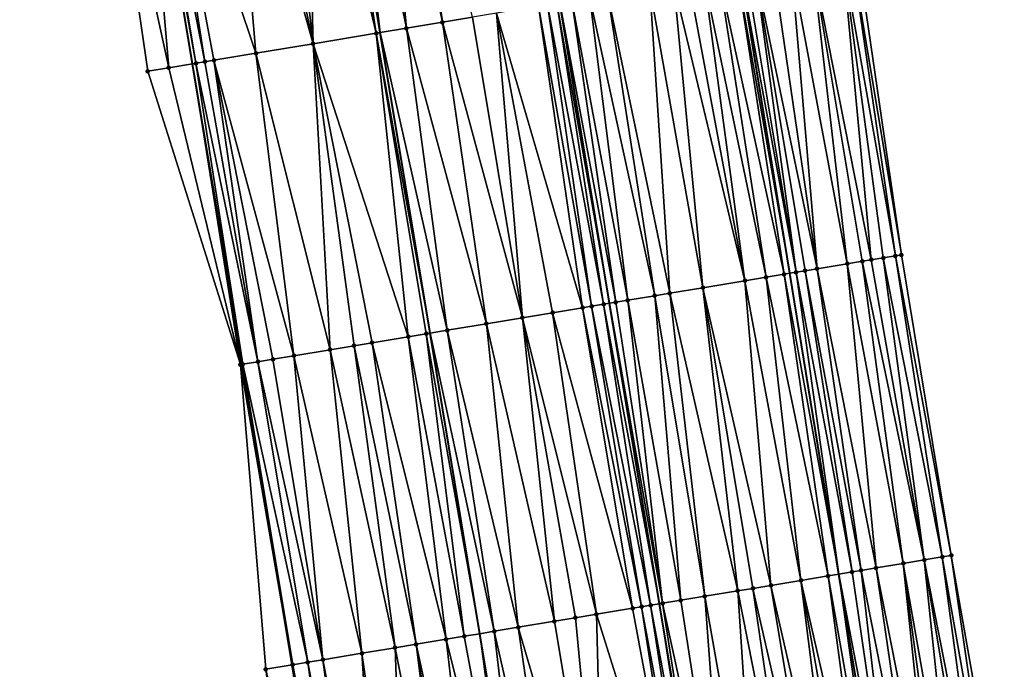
# Model space of a CAD drawing. Header units: feet. Extents: x 2004186 to 2014793, y 836912 to 864902.
# Tile 30 of 256: x 2010868 to 2010932, y 837776 to 837818. Entities that reach past the tile are written whole.
import ezdxf

# ---------------------------------------------------------------- set-up
doc = ezdxf.new("R2010")
doc.units = ezdxf.units.FT
doc.header["$LTSCALE"] = 100
doc.header["$MEASUREMENT"] = 0
for name, color, linetype, lineweight in [('EP_Travel Lane', 5, 'Continuous', 40), ('GPL_Skip Line', 2, 'Continuous', 40), ('Road Shots', 4, 'Continuous', 200), ('Road X-Section', 30, 'Continuous', 13)]:
    doc.layers.add(name, color=color, linetype=linetype, lineweight=lineweight)
doc.layers.add('I-77 SB_MM21-27-Surface-Border', color=7, linetype='Continuous')
doc.layers.add('I-77 SB_MM21-27-Surface-TIN', color=7, linetype='Continuous')

msp = doc.modelspace()

# ---------------------------------------------------------------- linework, layer by layer
at = {"layer": 'EP_Travel Lane'}
for points in [[(2010888.813325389, 837756.1981239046, 350.8189200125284), (2010885.543807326, 837775.9266241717, 350.6922264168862), (2010882.27387394, 837795.6576305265, 350.5522152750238), (2010879.004173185, 837815.3872331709, 350.4042631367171), (2010875.734378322, 837835.1174036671, 350.2343140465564), (2010872.464589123, 837854.8475399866, 350.0549260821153), (2010869.19487985, 837874.5771940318, 349.8669600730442), (2010865.925188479, 837894.3067400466, 349.6733344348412), (2010862.655526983, 837914.0361057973, 349.4644123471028), (2010859.385817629, 837933.7657603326, 349.2411892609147), (2010856.115987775, 837953.4961419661, 349.0412018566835), (2010852.846442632, 837973.2248056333, 348.7965697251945), (2010849.5768212, 837992.9539296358, 348.5563059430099), (2010846.306433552, 838012.6876770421, 348.3198225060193), (2010843.036832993, 838032.416675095, 348.042323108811), (2010839.765289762, 838052.157395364, 347.7627118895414), (2010836.495620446, 838071.8868083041, 347.4717170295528)], [(2010924.639492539, 837762.1535632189, 351.112302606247), (2010921.426372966, 837781.892545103, 350.9676407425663), (2010918.213079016, 837801.6325982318, 350.8297281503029), (2010914.999891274, 837821.3719988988, 350.6744719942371), (2010911.786688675, 837841.111490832, 350.4947410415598), (2010908.573468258, 837860.8510922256, 350.325861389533), (2010905.230177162, 837880.568761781, 350.1408622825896), (2010901.841067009, 837900.2786288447, 349.9394144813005), (2010898.449661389, 837919.9880453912, 349.7328753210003), (2010895.058262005, 837939.6974256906, 349.5052719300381), (2010891.815247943, 837959.4319245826, 349.2995433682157), (2010888.576262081, 837979.1662697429, 349.0703056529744), (2010885.338498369, 837998.9010949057, 348.8471229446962), (2010882.096663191, 838018.6327514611, 348.5928609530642), (2010878.840994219, 838038.364374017, 348.3396997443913), (2010875.554514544, 838058.0836209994, 348.0588226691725)]]:
    msp.add_polyline3d(points, dxfattribs=at)
at = {"layer": 'GPL_Skip Line'}
for points in [[(2010912.941776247, 837760.2101772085, 351.2977081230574), (2010909.662889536, 837779.9389449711, 351.1435873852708), (2010906.383978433, 837799.6678595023, 351.0071581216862), (2010903.105088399, 837819.3966472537, 350.8527053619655), (2010899.826222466, 837839.1252899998, 350.6803810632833), (2010896.547340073, 837858.8540317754, 350.5199043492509), (2010893.268504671, 837878.5824908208, 350.3265377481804), (2010889.989681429, 837898.3108766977, 350.1271069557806), (2010886.710847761, 837918.0393253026, 349.9331000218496), (2010883.43206572, 837937.7674632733, 349.709123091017), (2010880.153236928, 837957.4958825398, 349.5122352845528), (2010876.874473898, 837977.2239061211, 349.278154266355), (2010873.595703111, 837996.9519763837, 349.0480733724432), (2010870.317881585, 838016.6798634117, 348.7903655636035), (2010867.042732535, 838036.408323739, 348.54283245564), (2010863.778196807, 838056.1379168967, 348.2497491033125), (2010860.513625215, 838075.8677769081, 347.975805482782)], [(2010901.149288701, 837758.2493917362, 351.077696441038), (2010897.872761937, 837777.977667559, 350.930704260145), (2010894.596014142, 837797.7072742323, 350.7997192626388), (2010891.319381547, 837817.4361872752, 350.6568802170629), (2010888.042745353, 837837.165121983, 350.4755029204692), (2010884.766086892, 837856.8941907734, 350.3076263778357), (2010881.489499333, 837876.6228326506, 350.1120392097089), (2010878.212910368, 837896.3514829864, 349.9211614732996), (2010874.936349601, 837916.079963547, 349.7141389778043), (2010871.65978546, 837935.8084644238, 349.4896444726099), (2010868.383134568, 837955.5374876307, 349.293568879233), (2010865.106639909, 837975.2655701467, 349.0627225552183), (2010861.8301476, 837994.9936385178, 348.8143563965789), (2010858.553302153, 838014.7238331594, 348.557456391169), (2010855.276781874, 838034.4520699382, 348.3102615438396), (2010851.999377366, 838054.1856307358, 348.026986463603), (2010848.722875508, 838073.9137565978, 347.7495427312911)]]:
    msp.add_polyline3d(points, dxfattribs=at)
at = {"layer": 'I-77 SB_MM21-27-Surface-Border', "color": 3, "linetype": 'ByBlock', "lineweight": -2}
for points in [[(2010886.30749282, 837755.7813002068, 350.7307094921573), (2010883.818105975, 837775.6392728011, 350.6272637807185), (2010882.155285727, 837795.6378595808, 350.543352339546), (2010876.076631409, 837814.8996998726, 350.2910052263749), (2010873.192319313, 837834.6941249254, 350.1427660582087), (2010869.32159496, 837854.3242606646, 349.9475549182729), (2010864.661838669, 837873.8223760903, 349.7137353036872), (2010861.185822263, 837893.5173668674, 349.5079103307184), (2010857.315201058, 837913.1468819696, 349.3157249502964), (2010854.036353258, 837932.8754156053, 349.1279023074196), (2010850.757493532, 837952.604021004, 348.888976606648), (2010847.67622618, 837972.3636194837, 348.6351400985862), (2010844.594800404, 837992.1241711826, 348.4159622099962), (2010841.907952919, 838011.9558810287, 348.1947530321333), (2010838.830103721, 838031.7170945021, 347.9471947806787), (2010837.733610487, 838051.820558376, 347.7178956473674), (2010834.863603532, 838071.616136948, 347.4253043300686)], [(2010883.116545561, 838059.329832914, 347.7215832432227), (2010885.589927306, 838039.4810432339, 348.0477483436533), (2010890.443600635, 838020.0138522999, 348.233986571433), (2010894.312746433, 838000.3876960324, 348.4551105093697), (2010897.591424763, 837980.6601820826, 348.698180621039), (2010900.672749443, 837960.9002386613, 348.9272747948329), (2010902.373183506, 837940.9097694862, 349.2042236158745), (2010907.230432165, 837921.4432488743, 349.3640265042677), (2010910.509157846, 837901.715450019, 349.5693387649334), (2010913.590574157, 837881.9549552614, 349.7894241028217), (2010916.869330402, 837862.2269725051, 349.9897201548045), (2010919.556296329, 837842.4000729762, 350.1814945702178), (2010922.637881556, 837822.6385618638, 350.3445462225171), (2010925.522047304, 837802.8450173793, 350.4971758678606), (2010928.801060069, 837783.1154911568, 350.6428414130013), (2010932.276911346, 837763.4214939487, 350.7692823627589)]]:
    msp.add_polyline3d(points, dxfattribs=at)
at = {"layer": 'I-77 SB_MM21-27-Surface-TIN', "color": 128, "linetype": 'ByBlock', "lineweight": -2}
for points in [[(2010895.41081031, 837818.1167699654, 350.7255051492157), (2010892.723807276, 837837.9438927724, 350.5662971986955), (2010891.145504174, 837837.6812915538, 350.5328180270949)], [(2010897.383695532, 837818.4449833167, 350.7628292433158), (2010892.723807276, 837837.9438927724, 350.5662971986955), (2010895.41081031, 837818.1167699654, 350.7255051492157)], [(2010888.975326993, 837837.32027755, 350.4942197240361), (2010888.042745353, 837837.165121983, 350.4755029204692), (2010891.319381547, 837817.4361872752, 350.6568802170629)], [(2010893.043336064, 837817.72298603, 350.6892687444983), (2010891.145504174, 837837.6812915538, 350.5328180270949), (2010888.975326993, 837837.32027755, 350.4942197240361)], [(2010893.043336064, 837817.72298603, 350.6892687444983), (2010888.975326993, 837837.32027755, 350.4942197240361), (2010891.319381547, 837817.4361872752, 350.6568802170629)], [(2010895.41081031, 837818.1167699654, 350.7255051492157), (2010891.145504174, 837837.6812915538, 350.5328180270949), (2010893.043336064, 837817.72298603, 350.6892687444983)], [(2010886.927411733, 837816.7054051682, 350.5593894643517), (2010886.410580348, 837836.8935752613, 350.4427455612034), (2010884.63498541, 837836.5981726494, 350.4079003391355)], [(2010891.07045048, 837817.3947748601, 350.652203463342), (2010888.042745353, 837837.165121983, 350.4755029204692), (2010886.410580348, 837836.8935752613, 350.4427455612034)], [(2010891.07045048, 837817.3947748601, 350.652203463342), (2010886.410580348, 837836.8935752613, 350.4427455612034), (2010886.927411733, 837816.7054051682, 350.5593894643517)], [(2010891.07045048, 837817.3947748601, 350.652203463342), (2010891.319381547, 837817.4361872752, 350.6568802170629), (2010888.042745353, 837837.165121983, 350.4755029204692)], [(2010883.178925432, 837816.0818261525, 350.4916001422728), (2010881.478373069, 837836.0730071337, 350.3453224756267), (2010876.743437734, 837835.2853600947, 350.2634664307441)], [(2010886.927411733, 837816.7054051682, 350.5593894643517), (2010882.859397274, 837836.3027291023, 350.3681984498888), (2010881.478373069, 837836.0730071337, 350.3453224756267)], [(2010886.927411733, 837816.7054051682, 350.5593894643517), (2010881.478373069, 837836.0730071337, 350.3453224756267), (2010883.178925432, 837816.0818261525, 350.4916001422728)], [(2010886.927411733, 837816.7054051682, 350.5593894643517), (2010884.63498541, 837836.5981726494, 350.4079003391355), (2010882.859397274, 837836.3027291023, 350.3681984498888)], [(2010877.457618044, 837815.1296478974, 350.3407038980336), (2010875.734378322, 837835.1174036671, 350.2343140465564), (2010873.192319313, 837834.6941249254, 350.1427660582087)], [(2010879.233159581, 837815.4253718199, 350.4136738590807), (2010875.954292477, 837835.154021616, 350.2422338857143), (2010875.734378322, 837835.1174036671, 350.2343140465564)], [(2010877.457618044, 837815.1296478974, 350.3407038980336), (2010879.004173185, 837815.3872331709, 350.4042631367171), (2010875.734378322, 837835.1174036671, 350.2343140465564)], [(2010879.233159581, 837815.4253718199, 350.4136738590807), (2010875.734378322, 837835.1174036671, 350.2343140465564), (2010879.004173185, 837815.3872331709, 350.4042631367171)], [(2010879.825012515, 837815.5239118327, 350.4338887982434), (2010876.743437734, 837835.2853600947, 350.2634664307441), (2010875.954292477, 837835.154021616, 350.2422338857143)], [(2010879.825012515, 837815.5239118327, 350.4338887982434), (2010875.954292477, 837835.154021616, 350.2422338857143), (2010879.233159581, 837815.4253718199, 350.4136738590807)], [(2010883.178925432, 837816.0818261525, 350.4916001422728), (2010876.743437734, 837835.2853600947, 350.2634664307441), (2010880.4168734, 837815.6224040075, 350.4484281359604)], [(2010880.4168734, 837815.6224040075, 350.4484281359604), (2010876.743437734, 837835.2853600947, 350.2634664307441), (2010879.825012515, 837815.5239118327, 350.4338887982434)], [(2010877.457618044, 837815.1296478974, 350.3407038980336), (2010873.192319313, 837834.6941249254, 350.1427660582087), (2010876.076631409, 837814.8996998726, 350.2910052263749)], [(2010923.548995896, 837802.5178039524, 350.5981876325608), (2010921.651345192, 837822.4750192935, 350.3928111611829), (2010919.67827525, 837822.1479173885, 350.4873521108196)], [(2010925.127440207, 837802.7795555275, 350.5145532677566), (2010922.243271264, 837822.5731192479, 350.3608163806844), (2010921.651345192, 837822.4750192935, 350.3928111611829)], [(2010925.127440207, 837802.7795555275, 350.5145532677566), (2010921.651345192, 837822.4750192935, 350.3928111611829), (2010924.338218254, 837802.6486785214, 350.5561908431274)], [(2010924.338218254, 837802.6486785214, 350.5561908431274), (2010921.651345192, 837822.4750192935, 350.3928111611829), (2010923.548995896, 837802.5178039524, 350.5981876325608)], [(2010925.522047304, 837802.8450173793, 350.4971758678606), (2010922.637881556, 837822.6385618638, 350.3445462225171), (2010922.243271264, 837822.5731192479, 350.3608163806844)], [(2010925.522047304, 837802.8450173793, 350.4971758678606), (2010922.243271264, 837822.5731192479, 350.3608163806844), (2010925.127440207, 837802.7795555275, 350.5145532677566)], [(2010919.997521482, 837801.928710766, 350.7639404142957), (2010918.297128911, 837821.9189302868, 350.5516599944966), (2010917.113299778, 837821.722591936, 350.5992244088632)], [(2010921.970568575, 837802.2559501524, 350.6667548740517), (2010919.67827525, 837822.1479173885, 350.4873521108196), (2010918.297128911, 837821.9189302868, 350.5516599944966)], [(2010921.970568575, 837802.2559501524, 350.6667548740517), (2010918.297128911, 837821.9189302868, 350.5516599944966), (2010919.997521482, 837801.928710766, 350.7639404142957)], [(2010923.548995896, 837802.5178039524, 350.5981876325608), (2010919.67827525, 837822.1479173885, 350.4873521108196), (2010922.957085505, 837802.4196096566, 350.6240299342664)], [(2010922.957085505, 837802.4196096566, 350.6240299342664), (2010919.67827525, 837822.1479173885, 350.4873521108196), (2010921.970568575, 837802.2559501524, 350.6667548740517)], [(2010917.827204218, 837801.5685396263, 350.8402142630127), (2010914.745661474, 837821.3297951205, 350.6801025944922), (2010913.561856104, 837821.133313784, 350.7107027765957)], [(2010914.745661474, 837821.3297951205, 350.6801025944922), (2010918.213079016, 837801.6325982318, 350.8297281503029), (2010914.999891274, 837821.3719988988, 350.6744719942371)], [(2010917.827204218, 837801.5685396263, 350.8402142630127), (2010918.213079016, 837801.6325982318, 350.8297281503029), (2010914.745661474, 837821.3297951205, 350.6801025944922)], [(2010918.616403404, 837801.699553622, 350.8187678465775), (2010915.337561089, 837821.4280542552, 350.6669933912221), (2010914.999891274, 837821.3719988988, 350.6744719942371)], [(2010918.616403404, 837801.699553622, 350.8187678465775), (2010914.999891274, 837821.3719988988, 350.6744719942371), (2010918.213079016, 837801.6325982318, 350.8297281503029)], [(2010918.616403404, 837801.699553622, 350.8187678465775), (2010915.929469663, 837821.52625949, 350.6474893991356), (2010915.337561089, 837821.4280542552, 350.6669933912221)], [(2010919.997521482, 837801.928710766, 350.7639404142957), (2010917.113299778, 837821.722591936, 350.5992244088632), (2010915.929469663, 837821.52625949, 350.6474893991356)], [(2010919.997521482, 837801.928710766, 350.7639404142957), (2010915.929469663, 837821.52625949, 350.6474893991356), (2010919.208308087, 837801.7977822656, 350.7979881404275)], [(2010919.208308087, 837801.7977822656, 350.7979881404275), (2010915.929469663, 837821.52625949, 350.6474893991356), (2010918.616403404, 837801.699553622, 350.8187678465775)], [(2010910.602391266, 837820.6418181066, 350.7525197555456), (2010909.02401769, 837820.3796409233, 350.7693461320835), (2010912.500178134, 837800.6837834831, 350.9243005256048)], [(2010910.602391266, 837820.6418181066, 350.7525197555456), (2010915.26232953, 837801.1426077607, 350.8898139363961), (2010911.588870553, 837820.8057041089, 350.7450004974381)], [(2010910.602391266, 837820.6418181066, 350.7525197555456), (2010912.500178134, 837800.6837834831, 350.9243005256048), (2010915.26232953, 837801.1426077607, 350.8898139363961)], [(2010915.26232953, 837801.1426077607, 350.8898139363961), (2010912.575361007, 837820.9695229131, 350.7295087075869), (2010911.588870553, 837820.8057041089, 350.7450004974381)], [(2010916.643412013, 837801.3719790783, 350.8665538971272), (2010913.561856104, 837821.133313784, 350.7107027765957), (2010912.575361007, 837820.9695229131, 350.7295087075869)], [(2010916.643412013, 837801.3719790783, 350.8665538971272), (2010912.575361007, 837820.9695229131, 350.7295087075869), (2010915.26232953, 837801.1426077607, 350.8898139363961)], [(2010917.827204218, 837801.5685396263, 350.8402142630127), (2010913.561856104, 837821.133313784, 350.7107027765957), (2010916.643412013, 837801.3719790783, 350.8665538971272)], [(2010906.261858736, 837819.9208621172, 350.8025016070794), (2010905.078064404, 837819.7243143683, 350.8252224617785), (2010909.343433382, 837800.1594146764, 350.9639785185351)], [(2010909.02401769, 837820.3796409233, 350.7693461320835), (2010906.261858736, 837819.9208621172, 350.8025016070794), (2010910.329920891, 837800.323251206, 350.9473456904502)], [(2010906.261858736, 837819.9208621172, 350.8025016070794), (2010909.343433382, 837800.1594146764, 350.9639785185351), (2010910.329920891, 837800.323251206, 350.9473456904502)], [(2010909.02401769, 837820.3796409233, 350.7693461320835), (2010910.329920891, 837800.323251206, 350.9473456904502), (2010912.500178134, 837800.6837834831, 350.9243005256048)], [(2010902.315908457, 837819.2655174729, 350.8562317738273), (2010901.72403568, 837819.1670968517, 350.8501817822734), (2010905.200218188, 837799.4711066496, 351.00515364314)], [(2010902.90779192, 837819.3638737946, 350.8546530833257), (2010902.315908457, 837819.2655174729, 350.8562317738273), (2010905.989389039, 837799.602291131, 351.0088354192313)], [(2010902.315908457, 837819.2655174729, 350.8562317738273), (2010905.200218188, 837799.4711066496, 351.00515364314), (2010905.989389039, 837799.602291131, 351.0088354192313)], [(2010902.90779192, 837819.3638737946, 350.8546530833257), (2010906.383978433, 837799.6678595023, 351.0071581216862), (2010903.105088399, 837819.3966472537, 350.8527053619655)], [(2010902.90779192, 837819.3638737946, 350.8546530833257), (2010905.989389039, 837799.602291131, 351.0088354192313), (2010906.383978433, 837799.6678595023, 351.0071581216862)], [(2010903.894274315, 837819.5277410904, 350.8449144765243), (2010903.105088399, 837819.3966472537, 350.8527053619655), (2010906.778567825, 837799.7334278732, 351.0054808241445)], [(2010906.778567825, 837799.7334278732, 351.0054808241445), (2010903.105088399, 837819.3966472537, 350.8527053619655), (2010906.383978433, 837799.6678595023, 351.0071581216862)], [(2010905.078064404, 837819.7243143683, 350.8252224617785), (2010903.894274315, 837819.5277410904, 350.8449144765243), (2010907.567753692, 837799.8645220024, 350.9958454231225)], [(2010903.894274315, 837819.5277410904, 350.8449144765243), (2010906.778567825, 837799.7334278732, 351.0054808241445), (2010907.567753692, 837799.8645220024, 350.9958454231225)], [(2010905.078064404, 837819.7243143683, 350.8252224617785), (2010907.567753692, 837799.8645220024, 350.9958454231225), (2010909.343433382, 837800.1594146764, 350.9639785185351)], [(2010898.962006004, 837818.7075401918, 350.791050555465), (2010897.383695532, 837818.4449833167, 350.7628292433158), (2010900.662564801, 837798.7163205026, 350.9139164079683)], [(2010901.72403568, 837819.1670968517, 350.8501817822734), (2010898.962006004, 837818.7075401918, 350.791050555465), (2010904.608346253, 837799.3726809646, 350.9968910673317)], [(2010898.962006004, 837818.7075401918, 350.791050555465), (2010902.635457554, 837799.0444885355, 350.953605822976), (2010904.608346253, 837799.3726809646, 350.9968910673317)], [(2010898.962006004, 837818.7075401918, 350.791050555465), (2010900.662564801, 837798.7163205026, 350.9139164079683), (2010902.635457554, 837799.0444885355, 350.953605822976)], [(2010901.72403568, 837819.1670968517, 350.8501817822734), (2010904.608346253, 837799.3726809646, 350.9968910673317), (2010905.200218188, 837799.4711066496, 351.00515364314)], [(2010895.41081031, 837818.1167699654, 350.7255051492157), (2010893.043336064, 837817.72298603, 350.6892687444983), (2010898.295094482, 837798.3225129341, 350.8654151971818)], [(2010897.383695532, 837818.4449833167, 350.7628292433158), (2010895.41081031, 837818.1167699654, 350.7255051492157), (2010900.662564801, 837798.7163205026, 350.9139164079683)], [(2010895.41081031, 837818.1167699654, 350.7255051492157), (2010898.295094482, 837798.3225129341, 350.8654151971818), (2010900.662564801, 837798.7163205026, 350.9139164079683)], [(2010891.07045048, 837817.3947748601, 350.652203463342), (2010886.927411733, 837816.7054051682, 350.5593894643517), (2010893.165557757, 837797.4693697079, 350.7760273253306)], [(2010891.07045048, 837817.3947748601, 350.652203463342), (2010894.596014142, 837797.7072742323, 350.7997192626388), (2010891.319381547, 837817.4361872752, 350.6568802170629)], [(2010891.07045048, 837817.3947748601, 350.652203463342), (2010894.3492979, 837797.6662435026, 350.7958577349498), (2010894.596014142, 837797.7072742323, 350.7997192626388)], [(2010891.07045048, 837817.3947748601, 350.652203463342), (2010893.165557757, 837797.4693697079, 350.7760273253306), (2010894.3492979, 837797.6662435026, 350.7958577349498)], [(2010893.043336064, 837817.72298603, 350.6892687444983), (2010891.319381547, 837817.4361872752, 350.6568802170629), (2010895.730329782, 837797.8959192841, 350.8174732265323)], [(2010895.730329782, 837797.8959192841, 350.8174732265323), (2010891.319381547, 837817.4361872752, 350.6568802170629), (2010894.596014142, 837797.7072742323, 350.7997192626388)], [(2010893.043336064, 837817.72298603, 350.6892687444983), (2010895.730329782, 837797.8959192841, 350.8174732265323), (2010898.295094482, 837798.3225129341, 350.8654151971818)], [(2010886.927411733, 837816.7054051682, 350.5593894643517), (2010883.178925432, 837816.0818261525, 350.4916001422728), (2010888.036035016, 837796.6161423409, 350.6742378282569)], [(2010886.927411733, 837816.7054051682, 350.5593894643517), (2010890.798092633, 837797.075530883, 350.7229192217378), (2010893.165557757, 837797.4693697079, 350.7760273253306)], [(2010886.927411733, 837816.7054051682, 350.5593894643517), (2010889.614358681, 837796.8786198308, 350.6975973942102), (2010890.798092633, 837797.075530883, 350.7229192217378)], [(2010886.927411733, 837816.7054051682, 350.5593894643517), (2010888.036035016, 837796.6161423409, 350.6742378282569), (2010889.614358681, 837796.8786198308, 350.6975973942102)], [(2010883.178925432, 837816.0818261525, 350.4916001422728), (2010880.4168734, 837815.6224040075, 350.4484281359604), (2010885.668551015, 837796.2224171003, 350.6378710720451)], [(2010883.178925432, 837816.0818261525, 350.4916001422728), (2010885.668551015, 837796.2224171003, 350.6378710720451), (2010888.036035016, 837796.6161423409, 350.6742378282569)], [(2010882.155285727, 837795.6378595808, 350.543352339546), (2010879.004173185, 837815.3872331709, 350.4042631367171), (2010877.457618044, 837815.1296478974, 350.3407038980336)], [(2010879.233159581, 837815.4253718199, 350.4136738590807), (2010879.004173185, 837815.3872331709, 350.4042631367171), (2010882.314650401, 837795.6644287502, 350.5552627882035)], [(2010882.155285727, 837795.6378595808, 350.543352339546), (2010882.27387394, 837795.6576305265, 350.5522152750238), (2010879.004173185, 837815.3872331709, 350.4042631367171)], [(2010882.314650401, 837795.6644287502, 350.5552627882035), (2010879.004173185, 837815.3872331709, 350.4042631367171), (2010882.27387394, 837795.6576305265, 350.5522152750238)], [(2010879.825012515, 837815.5239118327, 350.4338887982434), (2010879.233159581, 837815.4253718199, 350.4136738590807), (2010883.301084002, 837795.8285896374, 350.5864376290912)], [(2010879.233159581, 837815.4253718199, 350.4136738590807), (2010882.314650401, 837795.6644287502, 350.5552627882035), (2010883.301084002, 837795.8285896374, 350.5864376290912)], [(2010880.4168734, 837815.6224040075, 350.4484281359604), (2010879.825012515, 837815.5239118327, 350.4338887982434), (2010883.301084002, 837795.8285896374, 350.5864376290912)], [(2010880.4168734, 837815.6224040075, 350.4484281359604), (2010884.287524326, 837795.9927100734, 350.611650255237), (2010885.668551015, 837796.2224171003, 350.6378710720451)], [(2010880.4168734, 837815.6224040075, 350.4484281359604), (2010883.301084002, 837795.8285896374, 350.5864376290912), (2010884.287524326, 837795.9927100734, 350.611650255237)], [(2010882.155285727, 837795.6378595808, 350.543352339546), (2010877.457618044, 837815.1296478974, 350.3407038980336), (2010876.076631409, 837814.8996998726, 350.2910052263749)], [(2010922.957085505, 837802.4196096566, 350.6240299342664), (2010921.970568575, 837802.2559501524, 350.6667548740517), (2010925.644166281, 837782.5920190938, 350.7862299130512)], [(2010923.548995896, 837802.5178039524, 350.5981876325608), (2010922.957085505, 837802.4196096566, 350.6240299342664), (2010927.0253085, 837782.8210309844, 350.7226197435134)], [(2010922.957085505, 837802.4196096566, 350.6240299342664), (2010925.644166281, 837782.5920190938, 350.7862299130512), (2010927.0253085, 837782.8210309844, 350.7226197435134)], [(2010924.338218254, 837802.6486785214, 350.5561908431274), (2010923.548995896, 837802.5178039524, 350.5981876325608), (2010927.0253085, 837782.8210309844, 350.7226197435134)], [(2010925.127440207, 837802.7795555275, 350.5145532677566), (2010924.338218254, 837802.6486785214, 350.5561908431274), (2010928.209141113, 837783.0173483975, 350.67074165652)], [(2010924.338218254, 837802.6486785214, 350.5561908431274), (2010927.0253085, 837782.8210309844, 350.7226197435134), (2010928.209141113, 837783.0173483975, 350.67074165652)], [(2010925.522047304, 837802.8450173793, 350.4971758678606), (2010925.127440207, 837802.7795555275, 350.5145532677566), (2010928.801060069, 837783.1154911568, 350.6428414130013)], [(2010925.127440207, 837802.7795555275, 350.5145532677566), (2010928.209141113, 837783.0173483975, 350.67074165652), (2010928.801060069, 837783.1154911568, 350.6428414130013)], [(2010919.208308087, 837801.7977822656, 350.7979881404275), (2010918.616403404, 837801.699553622, 350.8187678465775), (2010922.289953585, 837782.0359085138, 350.9482325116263)], [(2010919.997521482, 837801.928710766, 350.7639404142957), (2010919.208308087, 837801.7977822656, 350.7979881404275), (2010922.881863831, 837782.1341036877, 350.9267782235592)], [(2010919.208308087, 837801.7977822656, 350.7979881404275), (2010922.289953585, 837782.0359085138, 350.9482325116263), (2010922.881863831, 837782.1341036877, 350.9267782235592)], [(2010921.970568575, 837802.2559501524, 350.6667548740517), (2010919.997521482, 837801.928710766, 350.7639404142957), (2010923.86839636, 837782.2976693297, 350.8795862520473)], [(2010919.997521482, 837801.928710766, 350.7639404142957), (2010922.881863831, 837782.1341036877, 350.9267782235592), (2010923.86839636, 837782.2976693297, 350.8795862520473)], [(2010921.970568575, 837802.2559501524, 350.6667548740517), (2010923.86839636, 837782.2976693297, 350.8795862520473), (2010925.644166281, 837782.5920190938, 350.7862299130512)], [(2010915.26232953, 837801.1426077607, 350.8898139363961), (2010912.500178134, 837800.6837834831, 350.9243005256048), (2010916.962900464, 837781.1513150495, 351.0383993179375)], [(2010916.643412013, 837801.3719790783, 350.8665538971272), (2010915.26232953, 837801.1426077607, 350.8898139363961), (2010918.935870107, 837781.4790204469, 351.0146198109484)], [(2010915.26232953, 837801.1426077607, 350.8898139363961), (2010916.962900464, 837781.1513150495, 351.0383993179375), (2010918.935870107, 837781.4790204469, 351.0146198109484)], [(2010917.827204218, 837801.5685396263, 350.8402142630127), (2010916.643412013, 837801.3719790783, 350.8665538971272), (2010920.71155564, 837781.7738779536, 350.9837056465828)], [(2010916.643412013, 837801.3719790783, 350.8665538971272), (2010918.935870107, 837781.4790204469, 351.0146198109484), (2010920.71155564, 837781.7738779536, 350.9837056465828)], [(2010917.827204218, 837801.5685396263, 350.8402142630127), (2010921.426372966, 837781.892545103, 350.9676407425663), (2010918.213079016, 837801.6325982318, 350.8297281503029)], [(2010917.827204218, 837801.5685396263, 350.8402142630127), (2010920.71155564, 837781.7738779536, 350.9837056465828), (2010921.426372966, 837781.892545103, 350.9676407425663)], [(2010918.616403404, 837801.699553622, 350.8187678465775), (2010918.213079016, 837801.6325982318, 350.8297281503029), (2010921.426372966, 837781.892545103, 350.9676407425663)], [(2010918.616403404, 837801.699553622, 350.8187678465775), (2010921.426372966, 837781.892545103, 350.9676407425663), (2010922.289953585, 837782.0359085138, 350.9482325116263)], [(2010912.500178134, 837800.6837834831, 350.9243005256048), (2010910.329920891, 837800.323251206, 350.9473456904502), (2010914.792627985, 837780.7908744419, 351.0689015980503)], [(2010912.500178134, 837800.6837834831, 350.9243005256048), (2010915.779111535, 837780.9547347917, 351.0579527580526), (2010916.962900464, 837781.1513150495, 351.0383993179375)], [(2010912.500178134, 837800.6837834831, 350.9243005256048), (2010914.792627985, 837780.7908744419, 351.0689015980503), (2010915.779111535, 837780.9547347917, 351.0579527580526)], [(2010907.567753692, 837799.8645220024, 350.9958454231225), (2010906.778567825, 837799.7334278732, 351.0054808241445), (2010909.860184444, 837779.9717278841, 351.1427311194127)], [(2010909.343433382, 837800.1594146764, 350.9639785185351), (2010907.567753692, 837799.8645220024, 350.9958454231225), (2010911.043966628, 837780.1683487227, 351.1281682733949)], [(2010907.567753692, 837799.8645220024, 350.9958454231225), (2010909.860184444, 837779.9717278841, 351.1427311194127), (2010911.043966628, 837780.1683487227, 351.1281682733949)], [(2010910.329920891, 837800.323251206, 350.9473456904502), (2010909.343433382, 837800.1594146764, 350.9639785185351), (2010912.622354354, 837780.4304407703, 351.1002568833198)], [(2010909.343433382, 837800.1594146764, 350.9639785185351), (2010911.043966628, 837780.1683487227, 351.1281682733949), (2010912.622354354, 837780.4304407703, 351.1002568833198)], [(2010910.329920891, 837800.323251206, 350.9473456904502), (2010912.622354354, 837780.4304407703, 351.1002568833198), (2010914.792627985, 837780.7908744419, 351.0689015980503)], [(2010904.608346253, 837799.3726809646, 350.9968910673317), (2010902.635457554, 837799.0444885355, 350.953605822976), (2010907.887257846, 837779.643763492, 351.1346594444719)], [(2010905.200218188, 837799.4711066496, 351.00515364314), (2010904.608346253, 837799.3726809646, 350.9968910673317), (2010908.47912775, 837779.7422013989, 351.1430564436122)], [(2010904.608346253, 837799.3726809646, 350.9968910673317), (2010907.887257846, 837779.643763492, 351.1346594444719), (2010908.47912775, 837779.7422013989, 351.1430564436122)], [(2010905.989389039, 837799.602291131, 351.0088354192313), (2010905.200218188, 837799.4711066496, 351.00515364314), (2010909.071004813, 837779.8405962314, 351.1461561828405)], [(2010905.200218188, 837799.4711066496, 351.00515364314), (2010908.47912775, 837779.7422013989, 351.1430564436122), (2010909.071004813, 837779.8405962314, 351.1461561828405)], [(2010905.989389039, 837799.602291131, 351.0088354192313), (2010909.662889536, 837779.9389449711, 351.1435873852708), (2010906.383978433, 837799.6678595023, 351.0071581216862)], [(2010905.989389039, 837799.602291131, 351.0088354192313), (2010909.071004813, 837779.8405962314, 351.1461561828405), (2010909.662889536, 837779.9389449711, 351.1435873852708)], [(2010906.778567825, 837799.7334278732, 351.0054808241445), (2010906.383978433, 837799.6678595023, 351.0071581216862), (2010909.860184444, 837779.9717278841, 351.1427311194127)], [(2010909.860184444, 837779.9717278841, 351.1427311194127), (2010906.383978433, 837799.6678595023, 351.0071581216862), (2010909.662889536, 837779.9389449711, 351.1435873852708)], [(2010900.662564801, 837798.7163205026, 350.9139164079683), (2010898.295094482, 837798.3225129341, 350.8654151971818), (2010902.757773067, 837778.7903077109, 351.0216396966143)], [(2010902.635457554, 837799.0444885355, 350.953605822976), (2010900.662564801, 837798.7163205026, 350.9139164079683), (2010905.519810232, 837779.24981931, 351.077391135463)], [(2010900.662564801, 837798.7163205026, 350.9139164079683), (2010904.138790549, 837779.0200701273, 351.050329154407), (2010905.519810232, 837779.24981931, 351.077391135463)], [(2010900.662564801, 837798.7163205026, 350.9139164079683), (2010902.757773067, 837778.7903077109, 351.0216396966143), (2010904.138790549, 837779.0200701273, 351.050329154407)], [(2010902.635457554, 837799.0444885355, 350.953605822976), (2010905.519810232, 837779.24981931, 351.077391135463), (2010907.887257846, 837779.643763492, 351.1346594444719)], [(2010895.730329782, 837797.8959192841, 350.8174732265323), (2010894.596014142, 837797.7072742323, 350.7997192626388), (2010898.812001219, 837778.1338894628, 350.9453021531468)], [(2010898.295094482, 837798.3225129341, 350.8654151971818), (2010895.730329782, 837797.8959192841, 350.8174732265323), (2010900.39031393, 837778.3964328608, 350.9728977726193)], [(2010895.730329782, 837797.8959192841, 350.8174732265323), (2010898.812001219, 837778.1338894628, 350.9453021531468), (2010900.39031393, 837778.3964328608, 350.9728977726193)], [(2010898.295094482, 837798.3225129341, 350.8654151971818), (2010900.39031393, 837778.3964328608, 350.9728977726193), (2010902.757773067, 837778.7903077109, 351.0216396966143)], [(2010893.165557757, 837797.4693697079, 350.7760273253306), (2010890.798092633, 837797.075530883, 350.7229192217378), (2010895.655373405, 837777.6088170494, 350.891879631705)], [(2010894.3492979, 837797.6662435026, 350.7958577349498), (2010893.165557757, 837797.4693697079, 350.7760273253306), (2010896.839105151, 837777.8057413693, 350.9146389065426)], [(2010893.165557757, 837797.4693697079, 350.7760273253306), (2010895.655373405, 837777.6088170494, 350.891879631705), (2010896.839105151, 837777.8057413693, 350.9146389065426)], [(2010894.3492979, 837797.6662435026, 350.7958577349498), (2010897.872761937, 837777.977667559, 350.930704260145), (2010894.596014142, 837797.7072742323, 350.7997192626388)], [(2010894.3492979, 837797.6662435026, 350.7958577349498), (2010896.839105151, 837777.8057413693, 350.9146389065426), (2010897.872761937, 837777.977667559, 350.930704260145)], [(2010898.812001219, 837778.1338894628, 350.9453021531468), (2010894.596014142, 837797.7072742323, 350.7997192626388), (2010897.872761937, 837777.977667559, 350.930704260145)], [(2010888.036035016, 837796.6161423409, 350.6742378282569), (2010885.668551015, 837796.2224171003, 350.6378710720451), (2010890.131286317, 837776.6898706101, 350.78981657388)], [(2010889.614358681, 837796.8786198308, 350.6975973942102), (2010888.036035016, 837796.6161423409, 350.6742378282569), (2010892.301474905, 837777.0508159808, 350.8213900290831)], [(2010888.036035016, 837796.6161423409, 350.6742378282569), (2010890.131286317, 837776.6898706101, 350.78981657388), (2010892.301474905, 837777.0508159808, 350.8213900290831)], [(2010890.798092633, 837797.075530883, 350.7229192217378), (2010889.614358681, 837796.8786198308, 350.6975973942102), (2010893.68249563, 837777.2805588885, 350.8476803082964)], [(2010889.614358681, 837796.8786198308, 350.6975973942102), (2010892.301474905, 837777.0508159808, 350.8213900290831), (2010893.68249563, 837777.2805588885, 350.8476803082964)], [(2010890.798092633, 837797.075530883, 350.7229192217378), (2010893.68249563, 837777.2805588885, 350.8476803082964), (2010895.655373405, 837777.6088170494, 350.891879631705)], [(2010884.287524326, 837795.9927100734, 350.611650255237), (2010883.301084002, 837795.8285896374, 350.5864376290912), (2010887.566524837, 837776.263257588, 350.7474332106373)], [(2010885.668551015, 837796.2224171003, 350.6378710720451), (2010884.287524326, 837795.9927100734, 350.611650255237), (2010887.566524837, 837776.263257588, 350.7474332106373)], [(2010885.668551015, 837796.2224171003, 350.6378710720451), (2010887.566524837, 837776.263257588, 350.7474332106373), (2010890.131286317, 837776.6898706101, 350.78981657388)], [(2010882.155285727, 837795.6378595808, 350.543352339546), (2010885.543807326, 837775.9266241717, 350.6922264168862), (2010882.27387394, 837795.6576305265, 350.5522152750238)], [(2010882.155285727, 837795.6378595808, 350.543352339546), (2010883.818105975, 837775.6392728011, 350.6272637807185), (2010885.543807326, 837775.9266241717, 350.6922264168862)], [(2010882.314650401, 837795.6644287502, 350.5552627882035), (2010882.27387394, 837795.6576305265, 350.5522152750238), (2010885.593659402, 837775.9349251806, 350.694103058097)], [(2010885.593659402, 837775.9349251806, 350.694103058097), (2010882.27387394, 837795.6576305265, 350.5522152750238), (2010885.543807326, 837775.9266241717, 350.6922264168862)], [(2010883.301084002, 837795.8285896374, 350.5864376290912), (2010882.314650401, 837795.6644287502, 350.5552627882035), (2010886.580085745, 837776.0991297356, 350.7254845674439)], [(2010882.314650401, 837795.6644287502, 350.5552627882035), (2010885.593659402, 837775.9349251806, 350.694103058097), (2010886.580085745, 837776.0991297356, 350.7254845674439)], [(2010883.301084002, 837795.8285896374, 350.5864376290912), (2010886.580085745, 837776.0991297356, 350.7254845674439), (2010887.566524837, 837776.263257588, 350.7474332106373)], [(2010928.801060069, 837783.1154911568, 350.6428414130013), (2010928.209141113, 837783.0173483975, 350.67074165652), (2010931.685010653, 837763.3232412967, 350.7988423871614)], [(2010928.801060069, 837783.1154911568, 350.6428414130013), (2010931.685010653, 837763.3232412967, 350.7988423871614), (2010932.276911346, 837763.4214939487, 350.7692823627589)], [(2010925.644166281, 837782.5920190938, 350.7862299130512), (2010923.86839636, 837782.2976693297, 350.8795862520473), (2010927.739017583, 837762.6681541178, 350.9783466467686)], [(2010927.0253085, 837782.8210309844, 350.7226197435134), (2010925.644166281, 837782.5920190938, 350.7862299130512), (2010929.120113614, 837762.8974439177, 350.9178670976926)], [(2010925.644166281, 837782.5920190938, 350.7862299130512), (2010928.33091654, 837762.7664172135, 350.9514257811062), (2010929.120113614, 837762.8974439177, 350.9178670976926)], [(2010925.644166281, 837782.5920190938, 350.7862299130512), (2010927.739017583, 837762.6681541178, 350.9783466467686), (2010928.33091654, 837762.7664172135, 350.9514257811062)], [(2010928.209141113, 837783.0173483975, 350.67074165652), (2010927.0253085, 837782.8210309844, 350.7226197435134), (2010930.89581384, 837763.1922130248, 350.8320049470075)], [(2010927.0253085, 837782.8210309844, 350.7226197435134), (2010930.30391545, 837763.0939465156, 350.8580632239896), (2010930.89581384, 837763.1922130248, 350.8320049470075)], [(2010927.0253085, 837782.8210309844, 350.7226197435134), (2010929.120113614, 837762.8974439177, 350.9178670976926), (2010930.30391545, 837763.0939465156, 350.8580632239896)], [(2010928.209141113, 837783.0173483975, 350.67074165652), (2010930.89581384, 837763.1922130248, 350.8320049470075), (2010931.685010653, 837763.3232412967, 350.7988423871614)], [(2010920.71155564, 837781.7738779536, 350.9837056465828), (2010918.935870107, 837781.4790204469, 351.0146198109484), (2010923.398441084, 837761.9474626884, 351.1516601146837)], [(2010920.71155564, 837781.7738779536, 350.9837056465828), (2010924.187631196, 837762.0785312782, 351.1286859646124), (2010921.426372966, 837781.892545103, 350.9676407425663)], [(2010920.71155564, 837781.7738779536, 350.9837056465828), (2010923.398441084, 837761.9474626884, 351.1516601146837), (2010924.187631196, 837762.0785312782, 351.1286859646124)], [(2010922.289953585, 837782.0359085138, 350.9482325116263), (2010921.426372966, 837781.892545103, 350.9676407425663), (2010925.174123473, 837762.2423391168, 351.092918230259)], [(2010924.187631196, 837762.0785312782, 351.1286859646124), (2010924.639492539, 837762.1535632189, 351.112302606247), (2010921.426372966, 837781.892545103, 350.9676407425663)], [(2010925.174123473, 837762.2423391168, 351.092918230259), (2010921.426372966, 837781.892545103, 350.9676407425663), (2010924.639492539, 837762.1535632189, 351.112302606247)], [(2010922.881863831, 837782.1341036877, 350.9267782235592), (2010922.289953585, 837782.0359085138, 350.9482325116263), (2010925.174123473, 837762.2423391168, 351.092918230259)], [(2010923.86839636, 837782.2976693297, 350.8795862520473), (2010922.881863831, 837782.1341036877, 350.9267782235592), (2010926.752519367, 837762.5043820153, 351.023144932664)], [(2010922.881863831, 837782.1341036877, 350.9267782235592), (2010925.174123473, 837762.2423391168, 351.092918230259), (2010926.752519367, 837762.5043820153, 351.023144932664)], [(2010923.86839636, 837782.2976693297, 350.8795862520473), (2010926.752519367, 837762.5043820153, 351.023144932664), (2010927.739017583, 837762.6681541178, 350.9783466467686)], [(2010916.962900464, 837781.1513150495, 351.0383993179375), (2010915.779111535, 837780.9547347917, 351.0579527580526), (2010920.241704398, 837761.4230453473, 351.2074249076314)], [(2010918.935870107, 837781.4790204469, 351.0146198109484), (2010916.962900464, 837781.1513150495, 351.0383993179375), (2010921.42547778, 837761.6197191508, 351.1908850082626)], [(2010916.962900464, 837781.1513150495, 351.0383993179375), (2010920.241704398, 837761.4230453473, 351.2074249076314), (2010921.42547778, 837761.6197191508, 351.1908850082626)], [(2010918.935870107, 837781.4790204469, 351.0146198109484), (2010922.411960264, 837761.783585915, 351.1700078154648), (2010923.398441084, 837761.9474626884, 351.1516601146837)], [(2010918.935870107, 837781.4790204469, 351.0146198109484), (2010921.42547778, 837761.6197191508, 351.1908850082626), (2010922.411960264, 837761.783585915, 351.1700078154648)], [(2010914.792627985, 837780.7908744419, 351.0689015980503), (2010912.622354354, 837780.4304407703, 351.1002568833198), (2010916.098506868, 837760.7346310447, 351.2511657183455)], [(2010915.779111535, 837780.9547347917, 351.0579527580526), (2010914.792627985, 837780.7908744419, 351.0689015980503), (2010918.663344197, 837761.1607876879, 351.2229277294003)], [(2010914.792627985, 837780.7908744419, 351.0689015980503), (2010916.098506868, 837760.7346310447, 351.2511657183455), (2010918.663344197, 837761.1607876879, 351.2229277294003)], [(2010915.779111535, 837780.9547347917, 351.0579527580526), (2010918.663344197, 837761.1607876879, 351.2229277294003), (2010920.241704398, 837761.4230453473, 351.2074249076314)], [(2010909.071004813, 837779.8405962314, 351.1461561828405), (2010908.47912775, 837779.7422013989, 351.1430564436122), (2010912.152599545, 837760.0790279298, 351.3002920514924)], [(2010909.071004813, 837779.8405962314, 351.1461561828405), (2010912.744481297, 837760.1773945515, 351.2995323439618), (2010909.662889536, 837779.9389449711, 351.1435873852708)], [(2010909.071004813, 837779.8405962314, 351.1461561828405), (2010912.152599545, 837760.0790279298, 351.3002920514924), (2010912.744481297, 837760.1773945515, 351.2995323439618)], [(2010909.860184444, 837779.9717278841, 351.1427311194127), (2010909.662889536, 837779.9389449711, 351.1435873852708), (2010912.941776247, 837760.2101772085, 351.2977081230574)], [(2010912.744481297, 837760.1773945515, 351.2995323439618), (2010912.941776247, 837760.2101772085, 351.2977081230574), (2010909.662889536, 837779.9389449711, 351.1435873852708)], [(2010911.043966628, 837780.1683487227, 351.1281682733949), (2010909.860184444, 837779.9717278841, 351.1427311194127), (2010914.125545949, 837760.406873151, 351.2867627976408)], [(2010909.860184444, 837779.9717278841, 351.1427311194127), (2010912.941776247, 837760.2101772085, 351.2977081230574), (2010914.125545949, 837760.406873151, 351.2867627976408)], [(2010912.622354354, 837780.4304407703, 351.1002568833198), (2010911.043966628, 837780.1683487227, 351.1281682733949), (2010914.125545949, 837760.406873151, 351.2867627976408)], [(2010912.622354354, 837780.4304407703, 351.1002568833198), (2010914.125545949, 837760.406873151, 351.2867627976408), (2010916.098506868, 837760.7346310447, 351.2511657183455)], [(2010905.519810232, 837779.24981931, 351.077391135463), (2010904.138790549, 837779.0200701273, 351.050329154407), (2010906.036577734, 837759.0620335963, 351.1718744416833)], [(2010907.887257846, 837779.643763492, 351.1346594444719), (2010905.519810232, 837779.24981931, 351.077391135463), (2010911.560722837, 837759.9806309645, 351.2933838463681)], [(2010905.519810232, 837779.24981931, 351.077391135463), (2010906.036577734, 837759.0620335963, 351.1718744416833), (2010911.560722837, 837759.9806309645, 351.2933838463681)], [(2010908.47912775, 837779.7422013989, 351.1430564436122), (2010907.887257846, 837779.643763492, 351.1346594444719), (2010911.560722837, 837759.9806309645, 351.2933838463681)], [(2010908.47912775, 837779.7422013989, 351.1430564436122), (2010911.560722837, 837759.9806309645, 351.2933838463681), (2010912.152599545, 837760.0790279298, 351.3002920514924)], [(2010902.757773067, 837778.7903077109, 351.0216396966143), (2010900.39031393, 837778.3964328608, 350.9728977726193), (2010906.036577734, 837759.0620335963, 351.1718744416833)], [(2010904.138790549, 837779.0200701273, 351.050329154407), (2010902.757773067, 837778.7903077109, 351.0216396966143), (2010906.036577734, 837759.0620335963, 351.1718744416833)], [(2010896.839105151, 837777.8057413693, 350.9146389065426), (2010900.512421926, 837758.1435006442, 351.0666431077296), (2010897.872761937, 837777.977667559, 350.930704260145)], [(2010898.812001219, 837778.1338894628, 350.9453021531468), (2010897.872761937, 837777.977667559, 350.930704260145), (2010901.149288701, 837758.2493917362, 351.077696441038)], [(2010900.512421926, 837758.1435006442, 351.0666431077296), (2010901.149288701, 837758.2493917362, 351.077696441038), (2010897.872761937, 837777.977667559, 350.930704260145)], [(2010900.39031393, 837778.3964328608, 350.9728977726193), (2010898.812001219, 837778.1338894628, 350.9453021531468), (2010903.274502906, 837758.6027486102, 351.11458123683)], [(2010898.812001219, 837778.1338894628, 350.9453021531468), (2010901.149288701, 837758.2493917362, 351.077696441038), (2010903.274502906, 837758.6027486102, 351.11458123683)], [(2010900.39031393, 837778.3964328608, 350.9728977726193), (2010903.274502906, 837758.6027486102, 351.11458123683), (2010906.036577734, 837759.0620335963, 351.1718744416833)], [(2010893.68249563, 837777.2805588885, 350.8476803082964), (2010892.301474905, 837777.0508159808, 350.8213900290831), (2010896.17202421, 837757.4217334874, 350.9681183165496)], [(2010895.655373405, 837777.6088170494, 350.891879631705), (2010893.68249563, 837777.2805588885, 350.8476803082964), (2010897.947638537, 837757.7170194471, 351.0128657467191)], [(2010893.68249563, 837777.2805588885, 350.8476803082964), (2010896.763896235, 837757.5201586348, 350.9821481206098), (2010897.947638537, 837757.7170194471, 351.0128657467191)], [(2010893.68249563, 837777.2805588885, 350.8476803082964), (2010896.17202421, 837757.4217334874, 350.9681183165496), (2010896.763896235, 837757.5201586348, 350.9821481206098)], [(2010896.839105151, 837777.8057413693, 350.9146389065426), (2010895.655373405, 837777.6088170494, 350.891879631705), (2010900.512421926, 837758.1435006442, 351.0666431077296)], [(2010895.655373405, 837777.6088170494, 350.891879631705), (2010897.947638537, 837757.7170194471, 351.0128657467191), (2010900.512421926, 837758.1435006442, 351.0666431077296)], [(2010890.131286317, 837776.6898706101, 350.78981657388), (2010887.566524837, 837776.263257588, 350.7474332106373), (2010891.43702473, 837756.6344724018, 350.8912812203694)], [(2010892.301474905, 837777.0508159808, 350.8213900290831), (2010890.131286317, 837776.6898706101, 350.78981657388), (2010893.015356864, 837756.8968989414, 350.9184547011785)], [(2010890.131286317, 837776.6898706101, 350.78981657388), (2010891.43702473, 837756.6344724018, 350.8912812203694), (2010893.015356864, 837756.8968989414, 350.9184547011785)], [(2010892.301474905, 837777.0508159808, 350.8213900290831), (2010893.015356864, 837756.8968989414, 350.9184547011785), (2010896.17202421, 837757.4217334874, 350.9681183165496)], [(2010883.818105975, 837775.6392728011, 350.6272637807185), (2010888.083093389, 837756.0766689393, 350.7963737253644), (2010885.543807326, 837775.9266241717, 350.6922264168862)], [(2010885.593659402, 837775.9349251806, 350.694103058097), (2010885.543807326, 837775.9266241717, 350.6922264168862), (2010888.813325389, 837756.1981239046, 350.8189200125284)], [(2010888.083093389, 837756.0766689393, 350.7963737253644), (2010888.813325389, 837756.1981239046, 350.8189200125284), (2010885.543807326, 837775.9266241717, 350.6922264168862)], [(2010886.580085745, 837776.0991297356, 350.7254845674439), (2010885.593659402, 837775.9349251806, 350.694103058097), (2010889.266831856, 837756.2735528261, 350.8329222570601)], [(2010885.593659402, 837775.9349251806, 350.694103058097), (2010888.813325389, 837756.1981239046, 350.8189200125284), (2010889.266831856, 837756.2735528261, 350.8329222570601)], [(2010887.566524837, 837776.263257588, 350.7474332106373), (2010886.580085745, 837776.0991297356, 350.7254845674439), (2010890.253279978, 837756.4376263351, 350.8642899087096)], [(2010886.580085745, 837776.0991297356, 350.7254845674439), (2010889.266831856, 837756.2735528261, 350.8329222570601), (2010890.253279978, 837756.4376263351, 350.8642899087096)], [(2010887.566524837, 837776.263257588, 350.7474332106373), (2010890.253279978, 837756.4376263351, 350.8642899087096), (2010891.43702473, 837756.6344724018, 350.8912812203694)], [(2010883.818105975, 837775.6392728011, 350.6272637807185), (2010887.293935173, 837755.945408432, 350.7708499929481), (2010888.083093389, 837756.0766689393, 350.7963737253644)], [(2010883.818105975, 837775.6392728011, 350.6272637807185), (2010886.30749282, 837755.7813002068, 350.7307094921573), (2010887.293935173, 837755.945408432, 350.7708499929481)]]:
    msp.add_3dface(points, dxfattribs=at)
at = {"layer": 'Road Shots', "lineweight": 100}
for p in [(2010895.41081031, 837818.1167699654, 350.7255051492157), (2010891.07045048, 837817.3947748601, 350.652203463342), (2010893.043336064, 837817.72298603, 350.6892687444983), (2010886.927411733, 837816.7054051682, 350.5593894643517), (2010883.178925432, 837816.0818261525, 350.4916001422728), (2010879.233159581, 837815.4253718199, 350.4136738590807), (2010879.825012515, 837815.5239118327, 350.4338887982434), (2010880.4168734, 837815.6224040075, 350.4484281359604), (2010876.076631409, 837814.8996998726, 350.2910052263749), (2010877.457618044, 837815.1296478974, 350.3407038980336), (2010922.957085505, 837802.4196096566, 350.6240299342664), (2010923.548995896, 837802.5178039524, 350.5981876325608), (2010924.338218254, 837802.6486785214, 350.5561908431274), (2010925.127440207, 837802.7795555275, 350.5145532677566), (2010925.522047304, 837802.8450173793, 350.4971758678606), (2010919.208308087, 837801.7977822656, 350.7979881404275), (2010919.997521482, 837801.928710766, 350.7639404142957), (2010921.970568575, 837802.2559501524, 350.6667548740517), (2010915.26232953, 837801.1426077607, 350.8898139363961), (2010916.643412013, 837801.3719790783, 350.8665538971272), (2010917.827204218, 837801.5685396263, 350.8402142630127), (2010918.616403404, 837801.699553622, 350.8187678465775), (2010912.500178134, 837800.6837834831, 350.9243005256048), (2010907.567753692, 837799.8645220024, 350.9958454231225), (2010909.343433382, 837800.1594146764, 350.9639785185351), (2010910.329920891, 837800.323251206, 350.9473456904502), (2010904.608346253, 837799.3726809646, 350.9968910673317), (2010905.200218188, 837799.4711066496, 351.00515364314), (2010905.989389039, 837799.602291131, 351.0088354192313), (2010906.778567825, 837799.7334278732, 351.0054808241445), (2010900.662564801, 837798.7163205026, 350.9139164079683), (2010902.635457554, 837799.0444885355, 350.953605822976), (2010895.730329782, 837797.8959192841, 350.8174732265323), (2010898.295094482, 837798.3225129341, 350.8654151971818), (2010893.165557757, 837797.4693697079, 350.7760273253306), (2010894.3492979, 837797.6662435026, 350.7958577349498), (2010888.036035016, 837796.6161423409, 350.6742378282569), (2010889.614358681, 837796.8786198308, 350.6975973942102), (2010890.798092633, 837797.075530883, 350.7229192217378), (2010884.287524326, 837795.9927100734, 350.611650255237), (2010885.668551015, 837796.2224171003, 350.6378710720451), (2010882.155285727, 837795.6378595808, 350.543352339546), (2010882.314650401, 837795.6644287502, 350.5552627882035), (2010883.301084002, 837795.8285896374, 350.5864376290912), (2010928.801060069, 837783.1154911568, 350.6428414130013), (2010925.644166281, 837782.5920190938, 350.7862299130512), (2010927.0253085, 837782.8210309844, 350.7226197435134), (2010928.209141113, 837783.0173483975, 350.67074165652), (2010920.71155564, 837781.7738779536, 350.9837056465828), (2010922.289953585, 837782.0359085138, 350.9482325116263), (2010922.881863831, 837782.1341036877, 350.9267782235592), (2010923.86839636, 837782.2976693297, 350.8795862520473), (2010916.962900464, 837781.1513150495, 351.0383993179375), (2010918.935870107, 837781.4790204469, 351.0146198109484), (2010914.792627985, 837780.7908744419, 351.0689015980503), (2010915.779111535, 837780.9547347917, 351.0579527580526), (2010909.071004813, 837779.8405962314, 351.1461561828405), (2010909.860184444, 837779.9717278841, 351.1427311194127), (2010911.043966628, 837780.1683487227, 351.1281682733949), (2010912.622354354, 837780.4304407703, 351.1002568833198), (2010905.519810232, 837779.24981931, 351.077391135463), (2010907.887257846, 837779.643763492, 351.1346594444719), (2010908.47912775, 837779.7422013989, 351.1430564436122), (2010902.757773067, 837778.7903077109, 351.0216396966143), (2010904.138790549, 837779.0200701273, 351.050329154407), (2010898.812001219, 837778.1338894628, 350.9453021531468), (2010900.39031393, 837778.3964328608, 350.9728977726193), (2010893.68249563, 837777.2805588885, 350.8476803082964), (2010895.655373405, 837777.6088170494, 350.891879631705), (2010896.839105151, 837777.8057413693, 350.9146389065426), (2010890.131286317, 837776.6898706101, 350.78981657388), (2010892.301474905, 837777.0508159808, 350.8213900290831), (2010885.593659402, 837775.9349251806, 350.694103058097), (2010886.580085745, 837776.0991297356, 350.7254845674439), (2010887.566524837, 837776.263257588, 350.7474332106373), (2010883.818105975, 837775.6392728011, 350.6272637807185)]:
    msp.add_point(p, dxfattribs=at)
at = {"layer": 'Road X-Section', "extrusion": (0.1639433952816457, -0.9864327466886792, 0.008543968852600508), "elevation": -496775.2083586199, "flags": 128}
msp.add_lwpolyline([(2121025.649013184, 4594.89062738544), (2121027.049013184, 4594.940327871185), (2121028.849013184, 4595.013300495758), (2121029.449013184, 4595.033516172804), (2121030.049013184, 4595.048056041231), (2121032.849013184, 4595.091229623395), (2121036.649013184, 4595.1590214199), (2121040.849013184, 4595.251838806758), (2121042.849013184, 4595.28890544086), (2121045.249013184, 4595.325143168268), (2121047.249013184, 4595.36246862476), (2121048.849013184, 4595.390690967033), (2121051.649013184, 4595.449824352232), (2121052.249013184, 4595.455874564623), (2121052.849013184, 4595.454295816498), (2121053.849013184, 4595.44455685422), (2121055.049013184, 4595.42486412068), (2121056.249013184, 4595.402142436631), (2121059.049013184, 4595.368985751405), (2121060.649013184, 4595.352158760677), (2121061.649013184, 4595.344639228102), (2121062.649013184, 4595.329146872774), (2121063.649013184, 4595.310340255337), (2121064.849013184, 4595.279738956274), (2121065.449013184, 4595.266629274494), (2121066.049013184, 4595.247124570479), (2121067.249013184, 4595.198857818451), (2121068.449013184, 4595.151291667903), (2121069.849013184, 4595.086981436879), (2121071.849013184, 4594.992437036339), (2121072.449013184, 4594.960441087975), (2121072.849013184, 4594.944170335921)], dxfattribs=at)
at = {"layer": 'Road X-Section', "extrusion": (0.1639454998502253, -0.9864454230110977, 0.006877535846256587), "elevation": -496762.1814225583, "flags": 128}
msp.add_lwpolyline([(2121072.447928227, 3767.085979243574), (2121072.047928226, 3767.103357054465), (2121071.247928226, 3767.14499561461), (2121070.447928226, 3767.186993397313), (2121069.847928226, 3767.212836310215), (2121068.847928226, 3767.255562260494), (2121066.847928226, 3767.35275009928), (2121066.047928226, 3767.386798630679), (2121065.447928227, 3767.407578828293), (2121064.647928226, 3767.429025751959), (2121063.447928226, 3767.455366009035), (2121062.047928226, 3767.478626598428), (2121059.247928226, 3767.513114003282), (2121057.047928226, 3767.53615971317), (2121056.047928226, 3767.55279293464), (2121054.247928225, 3767.584660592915), (2121053.447928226, 3767.594296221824), (2121052.647928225, 3767.59765089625), (2121051.847928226, 3767.593969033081), (2121051.247928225, 3767.585706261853), (2121049.247928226, 3767.542419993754), (2121047.247928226, 3767.502729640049), (2121044.847928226, 3767.454227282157), (2121042.247928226, 3767.406284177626), (2121040.847928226, 3767.384668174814), (2121039.647928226, 3767.364837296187), (2121037.247928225, 3767.311727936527), (2121036.047928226, 3767.286405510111), (2121034.447928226, 3767.263045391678), (2121032.047928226, 3767.226677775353), (2121030.647928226, 3767.200456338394), (2121029.647928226, 3767.175243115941), (2121028.647928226, 3767.144067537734), (2121028.486363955, 3767.132156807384)], dxfattribs=at)
at = {"layer": 'Road X-Section', "extrusion": (0.1639438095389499, -0.9864352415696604, 0.008242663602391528), "elevation": -496736.5713241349, "flags": 128}
msp.add_lwpolyline([(2121026.848823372, 4445.210729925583), (2121028.648823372, 4445.277571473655), (2121029.648823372, 4445.308954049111), (2121030.648823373, 4445.330903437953), (2121033.248823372, 4445.373288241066), (2121035.448823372, 4445.404862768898), (2121036.848823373, 4445.431153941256), (2121038.848823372, 4445.475354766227), (2121040.048823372, 4445.498114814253), (2121042.048823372, 4445.528779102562), (2121043.648823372, 4445.556375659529), (2121046.048823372, 4445.605119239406), (2121047.448823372, 4445.633809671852), (2121048.848823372, 4445.660872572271), (2121051.248823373, 4445.718142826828), (2121051.848823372, 4445.726540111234), (2121052.448823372, 4445.729639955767), (2121053.248823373, 4445.726214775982), (2121054.448823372, 4445.711651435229), (2121056.048823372, 4445.683739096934), (2121058.248823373, 4445.652382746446), (2121059.248823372, 4445.641433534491), (2121060.448823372, 4445.621879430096), (2121062.448823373, 4445.598099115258), (2121064.248823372, 4445.567183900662), (2121065.848823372, 4445.531709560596), (2121066.448823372, 4445.510254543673), (2121067.448823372, 4445.463060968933), (2121069.248823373, 4445.36970145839), (2121070.648823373, 4445.306089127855), (2121071.848823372, 4445.254209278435), (2121072.448823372, 4445.226308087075)], dxfattribs=at)

doc.saveas('drawing.dxf')
